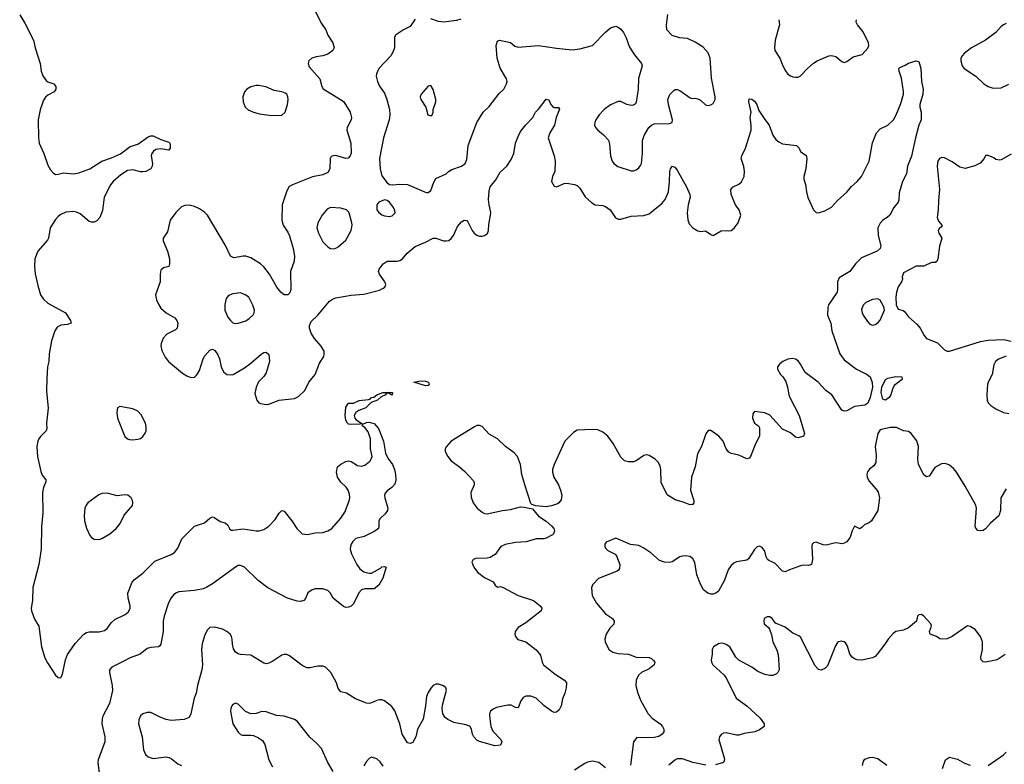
# Model space of a CAD drawing. Header units: inches. Extents: x 2293880 to 2522759, y 823965 to 1006879.
# Tile 81 of 256: x 2320490 to 2328156, y 932876 to 938670. Entities that reach past the tile are written whole.
import ezdxf

# ---------------------------------------------------------------- set-up
doc = ezdxf.new("R2010")
doc.units = ezdxf.units.IN
doc.header["$MEASUREMENT"] = 0
doc.layers.add('C3923', color=7, linetype='Continuous')

msp = doc.modelspace()

# ---------------------------------------------------------------- linework, layer by layer
at = {"layer": 'C3923', "color": 5}
for points, elevation in [([(2320490, 938707.4), (2320530, 938642.7), (2320598.7, 938510), (2320611.5, 938450), (2320648.3, 938330), (2320656.9, 938270), (2320670, 938233.8), (2320697, 938197), (2320710, 938186.7), (2320755.5, 938170), (2320770.2, 938150), (2320770.3, 938130), (2320759.5, 938110), (2320710, 938083.7), (2320690, 938066.1), (2320676, 938044), (2320648.4, 937968.4), (2320633.7, 937890), (2320636.6, 937750), (2320642.2, 937710), (2320678.7, 937630), (2320710, 937538), (2320730, 937501), (2320750, 937478), (2320770, 937466.8), (2320790, 937467.3), (2320830, 937478), (2320910, 937470.4), (2320950, 937477.4), (2321035.1, 937510), (2321130, 937568.9), (2321205.8, 937594.2), (2321274.1, 937625.9), (2321350, 937683), (2321410, 937700.4), (2321490, 937758), (2321510, 937767.3), (2321530, 937767.3), (2321590, 937738.8), (2321650, 937718), (2321658, 937710), (2321662.8, 937690), (2321661, 937670), (2321650, 937655.3), (2321590, 937665.1), (2321550, 937659.5), (2321532.2, 937647.8), (2321519.1, 937630), (2321513.4, 937610), (2321524, 937550), (2321522, 937530), (2321510.8, 937510), (2321470.8, 937490), (2321450, 937486.9), (2321430, 937485.4), (2321370, 937502), (2321330, 937495.7), (2321276.8, 937463.2), (2321216.5, 937410), (2321195.7, 937384.2), (2321147, 937290), (2321135.1, 937184.9), (2321114.9, 937130), (2321090, 937104.5), (2321070, 937094), (2321050, 937093.6), (2321030, 937100.5), (2320960.3, 937160.3), (2320933.5, 937173.5), (2320910, 937177.6), (2320850, 937171.9), (2320810, 937153.8), (2320790, 937138.2), (2320770, 937115.3), (2320728.4, 937050), (2320714, 936970), (2320705.7, 936954.3), (2320630.3, 936870), (2320609.1, 936810), (2320606, 936750), (2320610, 936691.3), (2320630, 936600.7), (2320652, 936530), (2320675.7, 936495.7), (2320710, 936463.2), (2320845.5, 936390), (2320884.9, 936330), (2320890.7, 936310), (2320862.3, 936297.7), (2320810, 936292.1), (2320782.3, 936277.7), (2320764.2, 936250), (2320737.7, 936170), (2320718.6, 936070), (2320716.6, 936010), (2320707.7, 935970), (2320700.9, 935879.1), (2320699.4, 935779.4), (2320711.9, 935648.1), (2320699.2, 935530), (2320702.2, 935490), (2320695.8, 935470), (2320652, 935428), (2320639.3, 935410), (2320630.1, 935389.9), (2320623.7, 935350), (2320627.5, 935270), (2320654.4, 935154.4), (2320666.2, 935126.2), (2320694.5, 935090), (2320694.2, 935074.2), (2320675.6, 935030), (2320668.8, 934990), (2320668.9, 934831.1), (2320660.3, 934730), (2320655.9, 934550), (2320639.2, 934430), (2320591.3, 934251.3), (2320589.5, 934150), (2320579.4, 934090), (2320580.9, 934070), (2320604.4, 934004.4), (2320640.2, 933950), (2320660.8, 933790), (2320685.8, 933705.8), (2320705.3, 933665.3), (2320770, 933568.5), (2320790, 933550.5), (2320811.4, 933548.6), (2320823.5, 933576.5), (2320847.7, 933690), (2320863.1, 933730), (2320923.1, 933816.9), (2320990, 933887.8), (2321010, 933900.6), (2321030, 933906), (2321110, 933906.7), (2321150, 933917.5), (2321170, 933933.8), (2321203.2, 933976.8), (2321230, 934002.3), (2321310, 934040.8), (2321336.4, 934063.6), (2321350.8, 934090), (2321349.8, 934110), (2321333.4, 934170), (2321333, 934207), (2321365.3, 934294.7), (2321384.8, 934315.2), (2321450, 934364.1), (2321542.8, 934457.2), (2321670, 934507.6), (2321695.4, 934524.6), (2321721.6, 934558.4), (2321753.6, 934630), (2321850, 934730.3), (2321930, 934754.9), (2321970, 934790.4), (2321990, 934800.5), (2322010, 934794), (2322050, 934764.9), (2322090, 934754.8), (2322110, 934736), (2322126.6, 934706.6), (2322139.1, 934699.1), (2322150, 934697.1), (2322230, 934709.2), (2322330, 934691.7), (2322353.5, 934693.5), (2322390, 934702), (2322430, 934728.9), (2322479.1, 934780.9), (2322510, 934831), (2322530, 934850.8), (2322550, 934846), (2322610, 934770.8), (2322647.2, 934710), (2322690, 934669.1), (2322730, 934664.2), (2322790, 934677.2), (2322850, 934679.2), (2322890, 934692.2), (2322920.5, 934710), (2322990, 934790.2), (2323020.9, 934839.1), (2323054.6, 934925.4), (2323059.1, 934950), (2323058.4, 934978.4), (2323047.5, 935010), (2323031.8, 935031.8), (2322990, 935072.4), (2322964.8, 935110), (2322955.8, 935150), (2322965.1, 935190), (2322990, 935212), (2323030, 935233.4), (2323050, 935238), (2323070, 935232.4), (2323120.9, 935201), (2323150, 935195.4), (2323162, 935198), (2323176.5, 935203.5), (2323211.1, 935228.9), (2323221, 935239), (2323233.5, 935270), (2323221.4, 935330), (2323221.2, 935410), (2323202.7, 935462.7), (2323177.6, 935497.6), (2323157.2, 935510), (2323159, 935519), (2323150, 935528), (2323137.5, 935522.5), (2323070, 935519.6), (2323050, 935523.6), (2323042.4, 935530), (2323030, 935554.5), (2323023.4, 935590), (2323030, 935654), (2323050, 935686), (2323090, 935687.3), (2323133.6, 935706.4), (2323206.3, 935713.7), (2323220.9, 935719.1), (2323229.4, 935730), (2323246.6, 935733.4), (2323270, 935750.4), (2323318, 935770), (2323392, 935770), (2323390, 935749.6), (2323350, 935768), (2323338, 935750), (2323304, 935736), (2323276, 935710), (2323227.3, 935692.7), (2323186, 935650), (2323130, 935629.3), (2323107.4, 935612.6), (2323093.4, 935590), (2323099.1, 935570), (2323110, 935557.3), (2323162, 935522), (2323190, 935536), (2323210, 935538.8), (2323230, 935534), (2323250, 935527.3), (2323283.8, 935490), (2323322.6, 935390), (2323337.4, 935297.4), (2323357.1, 935257.1), (2323393.2, 935210), (2323408.9, 935170), (2323416, 935130), (2323418.7, 935090), (2323410, 935057.2), (2323388, 935030), (2323350, 935004.7), (2323334.7, 934985.3), (2323330.3, 934970), (2323331.5, 934950), (2323355.5, 934870), (2323353.4, 934850), (2323334.6, 934825.4), (2323297.3, 934790), (2323284.9, 934770), (2323287.3, 934730), (2323284, 934710), (2323254.8, 934690), (2323173, 934650), (2323107.7, 934632.3), (2323082.6, 934610), (2323070.3, 934590), (2323064.9, 934570), (2323064, 934550), (2323072.6, 934512.6), (2323114.3, 934430), (2323137.8, 934397.8), (2323170, 934373.8), (2323210, 934362.3), (2323230, 934364.6), (2323298, 934402), (2323310, 934413), (2323330, 934416), (2323342, 934410), (2323316, 934324), (2323286, 934270), (2323250, 934240.5), (2323177.4, 934242.6), (2323150, 934233.3), (2323130, 934209.3), (2323090, 934123.7), (2323070, 934106.6), (2323050, 934098), (2323030, 934096), (2323010, 934103.7), (2322929.7, 934169.7), (2322907.3, 934210), (2322890, 934227.3), (2322850, 934240.5), (2322790, 934242), (2322766.4, 934233.6), (2322734, 934210), (2322714.7, 934165.3), (2322702.8, 934150), (2322676.1, 934143.9), (2322650, 934145.3), (2322575.1, 934170), (2322420.9, 934250), (2322345.7, 934305.7), (2322239.3, 934410), (2322210, 934423.4), (2322190, 934422), (2322170, 934410.7), (2321990, 934280.5), (2321945.9, 934254.1), (2321917.4, 934242.6), (2321850.8, 934229.2), (2321730, 934217.5), (2321710, 934210.6), (2321690, 934196.8), (2321668.7, 934171.3), (2321647.3, 934132.7), (2321614.8, 934030), (2321607.8, 933990), (2321606.9, 933910), (2321589.3, 933810.7), (2321582.2, 933797.8), (2321570, 933789.8), (2321510, 933784.6), (2321483.4, 933776.6), (2321427.3, 933732.7), (2321350, 933704.4), (2321290, 933674.2), (2321207.9, 933632.1), (2321189.2, 933610.8), (2321188.5, 933590), (2321209.7, 933490), (2321211.8, 933450), (2321188.9, 933350), (2321137.3, 933250), (2321131.6, 933230), (2321130.1, 933189.9), (2321152.2, 933090), (2321152.2, 933050), (2321100.2, 932910), (2321098.6, 932890), (2321110.3, 932790)], 180), ([(2322794, 938730), (2322839.2, 938639.2), (2322874, 938590), (2322889, 938549), (2322926.7, 938490), (2322937.1, 938450), (2322928.4, 938430), (2322890, 938401.7), (2322851, 938389), (2322797.7, 938382.3), (2322765.5, 938370), (2322740.5, 938350), (2322734.9, 938330), (2322744.5, 938304.5), (2322826.8, 938210), (2322842, 938150), (2322852.5, 938132.5), (2323001.3, 938041.3), (2323012.7, 938030), (2323063, 937950), (2323074.4, 937910), (2323070.3, 937889.7), (2323038.4, 937830), (2323037.6, 937810), (2323068.8, 937710), (2323070.3, 937630.3), (2323063.1, 937610), (2323048.3, 937591.7), (2323030, 937589.6), (2322950, 937612.3), (2322929.1, 937610.9), (2322915.6, 937604.4), (2322906.4, 937590), (2322904.9, 937510), (2322890, 937481.7), (2322850, 937462.3), (2322770, 937447.9), (2322614, 937386), (2322588, 937372), (2322570, 937337.2), (2322533.4, 937230), (2322531.6, 937110), (2322540.9, 937070), (2322576.5, 937016.5), (2322590, 936987.7), (2322618.2, 936890), (2322629.2, 936829.2), (2322628.1, 936790), (2322598, 936710), (2322601.7, 936570), (2322594, 936546), (2322576.3, 936530), (2322550, 936529.8), (2322522.7, 936550), (2322492.9, 936590), (2322434, 936690), (2322390, 936746), (2322364.5, 936770), (2322290, 936817.6), (2322251.1, 936831.1), (2322228.8, 936831.2), (2322156.2, 936816.2), (2322130, 936829.4), (2322092, 936912), (2321951.3, 937150), (2321930, 937172.2), (2321890, 937198.7), (2321850, 937217.5), (2321810, 937226), (2321776.9, 937223.1), (2321750, 937213.8), (2321704.4, 937170), (2321662, 937110), (2321640.5, 937019.5), (2321607.7, 936970), (2321608, 936950), (2321640.4, 936870), (2321655.5, 936810), (2321656, 936770), (2321650, 936748.7), (2321610, 936739), (2321590, 936722), (2321582.4, 936690), (2321584.9, 936630), (2321547.4, 936530), (2321555.6, 936490), (2321572.1, 936452.1), (2321590, 936426.4), (2321630, 936390.3), (2321698.8, 936350), (2321714, 936330), (2321722, 936310), (2321714.9, 936270), (2321704.2, 936255.8), (2321635.8, 936224.2), (2321606.8, 936193.2), (2321590.2, 936150), (2321588.2, 936131.8), (2321596.1, 936096.1), (2321623.2, 936043.2), (2321649.2, 936009.2), (2321758.7, 935918.7), (2321790, 935898), (2321810, 935890.5), (2321830, 935884.9), (2321850, 935887.7), (2321870, 935905.5), (2321890, 935940.7), (2321915.9, 936024.1), (2321928.8, 936051.2), (2321970, 936098), (2321990, 936105.5), (2322010, 936094.9), (2322030, 936066.8), (2322044.4, 936030), (2322058, 935970), (2322076.3, 935930), (2322102.8, 935910), (2322130, 935906), (2322152.7, 935910), (2322239.3, 935960.7), (2322290, 935996.9), (2322370, 936068.2), (2322390, 936079.3), (2322410, 936082), (2322430, 936064.7), (2322436, 936010), (2322410, 935922), (2322390, 935893.3), (2322348.8, 935851.2), (2322330.2, 935810), (2322321.8, 935761.8), (2322335.8, 935710), (2322350, 935692.7), (2322364.5, 935684.5), (2322410, 935675.3), (2322430, 935678.7), (2322510, 935710.3), (2322630, 935723.1), (2322661.4, 935738.5), (2322710, 935784), (2322742, 935850), (2322790, 935910.5), (2322823, 935997), (2322857.6, 936050), (2322861.6, 936070), (2322859.5, 936090), (2322836.9, 936130), (2322784, 936190), (2322758.9, 936230), (2322745.4, 936270), (2322745.1, 936290), (2322759.2, 936320.8), (2322810, 936370.4), (2322900.9, 936479.1), (2322924.4, 936495.6), (2322950, 936504.7), (2323070, 936526.4), (2323170, 936534.9), (2323290, 936564.9), (2323320.1, 936579.9), (2323334, 936590), (2323341.2, 936610), (2323332.7, 936630), (2323290, 936688.7), (2323283.7, 936710), (2323289.2, 936730), (2323319, 936770), (2323350, 936790.5), (2323430, 936790.4), (2323450, 936797.6), (2323470, 936810.5), (2323505.6, 936854.4), (2323570, 936904.2), (2323650, 936938.7), (2323709, 936970), (2323730.3, 936970.3), (2323790, 936950.4), (2323810, 936948.2), (2323830, 936953), (2323850, 936967.7), (2323868.5, 936991.5), (2323898.5, 937061.5), (2323930, 937097.3), (2323950, 937111), (2323970, 937107.3), (2323978, 937098), (2324012.9, 937030), (2324028.8, 937008.8), (2324050, 936992.9), (2324070, 936985.2), (2324090, 936984.9), (2324110, 936990.3), (2324132.5, 937007.5), (2324140.4, 937030), (2324143.3, 937076.7), (2324156.4, 937150), (2324157.3, 937170), (2324143.9, 937230), (2324140.3, 937270), (2324145.2, 937334.8), (2324153.5, 937370), (2324196.4, 937423.6), (2324230, 937483.1), (2324283.5, 937530), (2324317.6, 937582.4), (2324337.5, 937630), (2324350.8, 937710), (2324370, 937762), (2324390, 937800.4), (2324430, 937852.7), (2324486, 937910), (2324505.2, 937950), (2324530, 937974), (2324590, 938050.8), (2324610, 938046), (2324625.5, 938010), (2324644, 937990), (2324650, 937986), (2324686, 937986), (2324693.4, 937973.4), (2324666.7, 937910), (2324652.7, 937850), (2324616.3, 937790), (2324605.5, 937750), (2324652, 937610), (2324659.3, 937570), (2324657.3, 937490), (2324639.1, 937450), (2324630.7, 937410), (2324650, 937376), (2324670, 937370.7), (2324730, 937395.5), (2324750, 937399.1), (2324810, 937388.2), (2324830, 937379.3), (2324850, 937359.1), (2324892.8, 937292.8), (2324944.8, 937244.8), (2324970, 937230.4), (2325030, 937224.6), (2325050, 937217.7), (2325087, 937190), (2325129.2, 937129.2), (2325150, 937117.6), (2325170, 937117), (2325250, 937140.8), (2325350, 937146.9), (2325390, 937159.6), (2325410, 937173.8), (2325490, 937240.9), (2325515.8, 937270), (2325540.8, 937330), (2325549.8, 937410), (2325551.3, 937490), (2325555.6, 937510), (2325570, 937530.5), (2325590, 937522.4), (2325610, 937498), (2325682.4, 937370), (2325708, 937310), (2325709.1, 937290), (2325694.6, 937230), (2325686.6, 937166.6), (2325691.7, 937111.7), (2325702.6, 937082.6), (2325730, 937050.8), (2325770, 937028), (2325790, 937022), (2325830, 937027.3), (2325870, 936998.8), (2325890, 936990.7), (2325950, 937027.3), (2325990, 937030.8), (2326010, 937026.8), (2326030, 937031), (2326051.5, 937048.5), (2326082.7, 937090), (2326103.7, 937150), (2326092, 937190), (2326062.9, 937230), (2326030, 937309), (2326026.6, 937350), (2326044, 937370), (2326090, 937390.4), (2326110, 937408), (2326131.1, 937450), (2326133.3, 937490), (2326127.3, 937527.3), (2326107, 937590), (2326111.8, 937610), (2326141.6, 937670), (2326184, 937810), (2326184.8, 937850), (2326178, 937910), (2326185.6, 937950), (2326167.3, 938030), (2326170, 938054.8), (2326190, 938052.7), (2326210, 938036.4), (2326228.5, 938010), (2326244.4, 937964.4), (2326290, 937893.4), (2326324.4, 937850), (2326352.4, 937772.4), (2326376.9, 937736.9), (2326399.6, 937719.6), (2326430, 937705.3), (2326538, 937690), (2326558.8, 937670), (2326570, 937644.7), (2326612.5, 937612.5), (2326619.1, 937590), (2326610.5, 937510.5), (2326593.7, 937450), (2326594.9, 937430), (2326607.8, 937387.8), (2326614.6, 937330), (2326627.1, 937287.1), (2326670.3, 937190.3), (2326690, 937170.5), (2326710, 937166.7), (2326757.4, 937182.6), (2326810, 937212), (2326855.7, 937264.3), (2326930, 937329.1), (2326966.6, 937373.4), (2327010, 937410.3), (2327043.5, 937450), (2327104.5, 937570), (2327130, 937710.7), (2327160.4, 937790), (2327190, 937821.7), (2327250, 937850.2), (2327292, 937890), (2327314.5, 937930), (2327350, 938019.1), (2327369.7, 938089.7), (2327370.9, 938110.9), (2327356, 938216), (2327336.2, 938270), (2327333.2, 938290), (2327341.6, 938298.4), (2327384.8, 938315.2), (2327410, 938333.1), (2327470.6, 938350.6), (2327490, 938344.7), (2327506.4, 938290), (2327511.8, 938190), (2327524.9, 938130), (2327522.6, 938090), (2327499.1, 938010), (2327497.3, 937990), (2327508.2, 937950), (2327507.7, 937890), (2327490, 937848.7), (2327463.1, 937750), (2327432.2, 937607.8), (2327401.3, 937530), (2327394.9, 937470), (2327363.6, 937410), (2327337.1, 937322.9), (2327334.4, 937265.6), (2327328.2, 937250), (2327294.9, 937210), (2327264, 937150), (2327242.8, 937130), (2327210, 937109.3), (2327190, 937086), (2327170.4, 937050), (2327173.8, 936990), (2327194.3, 936910), (2327190.3, 936890), (2327164.9, 936870), (2327043.6, 936816.4), (2326997, 936770), (2326952.7, 936710), (2326870, 936660.7), (2326856, 936630), (2326858, 936570), (2326854.7, 936550), (2326787.8, 936452.2), (2326781.3, 936430), (2326779.6, 936370), (2326806, 936310), (2326814, 936250), (2326875.5, 936070), (2326910, 936023), (2327006, 935950), (2327089.2, 935909.2), (2327111.5, 935891.5), (2327127, 935847), (2327130.6, 935810), (2327110.5, 935729.5), (2327093.2, 935686.8), (2327070.1, 935669.9), (2326990, 935660.3), (2326930, 935626.9), (2326910, 935624.2), (2326891.1, 935631.1), (2326814, 935750), (2326765.5, 935785.5), (2326706.3, 935850), (2326604.6, 935924.6), (2326570, 935989.4), (2326550, 936016.2), (2326530, 936029.6), (2326506.3, 936033.7), (2326470, 936027.6), (2326431, 936010), (2326407.9, 935992.1), (2326391, 935970), (2326390.7, 935950), (2326413, 935910), (2326431.3, 935891.3), (2326454.4, 935854.4), (2326468.7, 935810), (2326477.6, 935750), (2326485.3, 935730), (2326559.5, 935590), (2326599.1, 935450), (2326591.3, 935430), (2326550, 935417.2), (2326530, 935421.2), (2326490, 935455.1), (2326430, 935483.7), (2326330, 935591.8), (2326290, 935612), (2326210, 935622), (2326197.3, 935602.7), (2326194, 935570), (2326210, 935531.3), (2326242, 935510), (2326250, 935494), (2326251, 935430), (2326219.1, 935370), (2326180.7, 935270), (2326170, 935257.2), (2326150, 935253.2), (2326090, 935282.7), (2326030, 935294), (2326010, 935305.1), (2325989.7, 935330), (2325966, 935390), (2325933.3, 935430), (2325870, 935474), (2325850, 935472.7), (2325832.1, 935447.9), (2325798.9, 935350), (2325767.4, 935292.6), (2325749.1, 935190), (2325721.1, 935110), (2325713, 935010), (2325739.3, 934930), (2325739.3, 934910), (2325730, 934898), (2325723.4, 934896.6), (2325710, 934895.6), (2325656.3, 934916.3), (2325592.9, 934932.9), (2325530, 934973.2), (2325484.5, 935070), (2325482, 935170), (2325477.1, 935197.1), (2325463.3, 935223.3), (2325436.2, 935250), (2325390, 935278), (2325370, 935283.5), (2325350, 935278.3), (2325290, 935237.8), (2325270, 935229.8), (2325230, 935228.8), (2325198.3, 935238.3), (2325170, 935266.3), (2325110, 935371.3), (2325068.5, 935428.5), (2325030, 935459.8), (2324990, 935478.2), (2324950, 935481.6), (2324830, 935476), (2324801.5, 935458.5), (2324734.7, 935390), (2324650.2, 935210), (2324638.9, 935170), (2324638.9, 935150), (2324649.2, 935110), (2324683.6, 935050), (2324699.6, 935010), (2324710.3, 934970), (2324706.6, 934933.4), (2324688.7, 934911.3), (2324676.5, 934903.5), (2324630, 934888), (2324590, 934880.5), (2324508, 934888), (2324478, 934898), (2324470, 934906), (2324421.8, 935050), (2324399.3, 935130), (2324388.5, 935210), (2324365.8, 935270), (2324340.6, 935300.6), (2324273, 935350), (2324210, 935409.6), (2324144.7, 935444.7), (2324090, 935505.1), (2324070, 935513.3), (2324050, 935511.5), (2324030, 935502.4), (2323849.2, 935390.8), (2323813.7, 935350), (2323803.7, 935330), (2323803.6, 935310), (2323822.8, 935270), (2323850, 935236.5), (2323914.4, 935190), (2323954.6, 935154.6), (2324022.3, 935082.3), (2324028.5, 935070), (2324028.5, 935050), (2324002.6, 934990), (2324004.4, 934955.6), (2324020.2, 934910), (2324052.2, 934870), (2324090, 934838.9), (2324110, 934828.9), (2324130, 934825.7), (2324248.6, 934851.4), (2324310, 934859), (2324390, 934878.7), (2324418, 934878), (2324483.6, 934863.6), (2324530, 934806.8), (2324590, 934768.2), (2324633.4, 934730), (2324647.3, 934710), (2324653.4, 934690), (2324646.8, 934670), (2324638.4, 934661.6), (2324590, 934634.5), (2324570, 934629.6), (2324510, 934629.6), (2324432.6, 934607.4), (2324350, 934602.8), (2324270, 934587.6), (2324235.8, 934570), (2324191.3, 934508.7), (2324153.7, 934486.3), (2324130, 934479.5), (2324041.3, 934478.7), (2324021, 934470), (2324010.7, 934450), (2324026, 934410), (2324054.9, 934370), (2324110, 934328.5), (2324175.3, 934295.3), (2324190.5, 934270.5), (2324210, 934254.8), (2324230, 934260.5), (2324250, 934254.4), (2324370.2, 934190.2), (2324490, 934150.3), (2324541.6, 934110), (2324554.9, 934090), (2324550.6, 934070), (2324430, 933977.6), (2324370, 933939.5), (2324348.5, 933910), (2324346, 933890), (2324350.5, 933870.5), (2324368.2, 933848.2), (2324430.4, 933830.4), (2324510, 933767), (2324544.8, 933724.8), (2324557.1, 933670), (2324569, 933649), (2324657.7, 933577.7), (2324730.6, 933530), (2324746.4, 933510), (2324745.7, 933470), (2324734.6, 933430), (2324714.7, 933385.3), (2324705.7, 933330), (2324690, 933299.6), (2324670, 933281.3), (2324650, 933280.5), (2324630, 933289.7), (2324570, 933332.6), (2324510, 933389.7), (2324470, 933407.1), (2324430, 933406), (2324410, 933397), (2324390.4, 933370), (2324370, 933316), (2324350, 933316.9), (2324315.3, 933335.3), (2324290, 933335.7), (2324203.1, 933316.9), (2324175, 933305), (2324155.5, 933290), (2324147.7, 933270), (2324147.7, 933252.3), (2324157.2, 933170), (2324173.8, 933133.8), (2324235.8, 933070), (2324244.4, 933050), (2324234.3, 933025.7), (2324190, 933019.7), (2324070, 933052.7), (2324050, 933065.3), (2324026.3, 933090), (2324015.2, 933110), (2324007.2, 933150), (2323994, 933174), (2323964.5, 933184.5), (2323870, 933201.8), (2323824.2, 933224.2), (2323801.6, 933241.6), (2323783.7, 933270), (2323779.6, 933310), (2323782.5, 933337.5), (2323813.4, 933453.4), (2323807.3, 933470), (2323790, 933485.6), (2323750, 933500.7), (2323730, 933500.9), (2323710, 933489.4), (2323690, 933469.4), (2323670, 933435.1), (2323656.7, 933403.3), (2323650.2, 933330), (2323630, 933227), (2323587, 933150), (2323573.4, 933090), (2323559.4, 933060.6), (2323550, 933047), (2323530, 933037.6), (2323510, 933043.6), (2323467.8, 933110), (2323450.5, 933190.5), (2323411.8, 933291.8), (2323386.7, 933326.7), (2323330, 933369.7), (2323310, 933377.4), (2323290, 933378.3), (2323270, 933373.7), (2323230, 933354), (2323210, 933349.7), (2323190, 933352.4), (2323104.9, 933384.9), (2323034, 933430), (2322990, 933440.5), (2322970, 933466), (2322956.5, 933510), (2322913.5, 933590), (2322870, 933633), (2322850, 933640.5), (2322810, 933639.7), (2322750, 933626.9), (2322726.1, 933626.1), (2322690, 933644.2), (2322590, 933720.7), (2322570, 933729.6), (2322550, 933731.2), (2322530, 933726.6), (2322460.2, 933679.8), (2322430, 933663.5), (2322410, 933659.1), (2322390, 933663.1), (2322290, 933725.3), (2322210, 933729.8), (2322190, 933736.4), (2322169.9, 933749.9), (2322155.7, 933775.7), (2322147.1, 933810), (2322144.8, 933850), (2322139.3, 933870), (2322127.7, 933887.7), (2322102, 933910), (2322070, 933928.7), (2322010, 933944.2), (2321970, 933939.7), (2321950, 933920.7), (2321930, 933876), (2321910, 933813.2), (2321906, 933770), (2321912.4, 933650), (2321909.1, 933610.9), (2321874.6, 933490), (2321863.6, 933430), (2321848.6, 933391.4), (2321823.6, 933270), (2321810, 933240.7), (2321770, 933225.1), (2321670, 933218), (2321630, 933225.4), (2321583, 933243), (2321510, 933278.9), (2321481.4, 933278.6), (2321450, 933269.6), (2321430, 933252.3), (2321417.8, 933222.2), (2321415.5, 933190), (2321442.9, 933090), (2321453.8, 932990), (2321470, 932952.7), (2321490, 932933.7), (2321530, 932920.2), (2321630, 932935.3), (2321650, 932930.4), (2321670, 932922.4), (2321720.9, 932880.9), (2321750, 932866.3)], 220), ([(2323570, 938674.7), (2323530, 938617), (2323477.3, 938590), (2323416, 938550), (2323408.2, 938531.8), (2323407.2, 938450), (2323398.2, 938421.8), (2323379.5, 938390), (2323285.7, 938290), (2323267.2, 938250), (2323265.7, 938230), (2323274.6, 938190), (2323292.1, 938152.1), (2323330, 938099.1), (2323348.2, 938048.2), (2323368.8, 937971.2), (2323372.6, 937930), (2323367.7, 937890), (2323322.3, 937750), (2323290.3, 937590), (2323296, 937510), (2323310, 937454.8), (2323350, 937401), (2323368, 937388), (2323390, 937384.9), (2323450, 937390.5), (2323510, 937387.7), (2323654.8, 937325.2), (2323670, 937324.9), (2323690, 937341), (2323713.1, 937406.9), (2323730, 937433.4), (2323809.5, 937470.5), (2323829.2, 937490), (2323854.9, 937505.1), (2323930, 937530.4), (2323959.5, 937550), (2323970, 937582), (2323982, 937690), (2324049.6, 937870), (2324098, 937950), (2324144.8, 937995.2), (2324224.2, 938095.8), (2324258, 938130), (2324281.3, 938170), (2324284.7, 938190), (2324279.7, 938210), (2324230, 938293.2), (2324206.6, 938370), (2324198.4, 938470), (2324210, 938502), (2324226, 938510), (2324310, 938492.7), (2324345.1, 938465.1), (2324370, 938455.8), (2324530, 938470.3), (2324670, 938447.4), (2324790, 938434.9), (2324850, 938444.6), (2324950, 938470.4), (2325050, 938573.4), (2325090, 938607.3), (2325130, 938618.8), (2325150, 938610.7), (2325170, 938595.5), (2325190.2, 938570.2), (2325212.4, 938530), (2325236.7, 938456.7), (2325275.9, 938395.9), (2325331, 938330), (2325336, 938310), (2325308.4, 938211.6), (2325306, 938130), (2325290.5, 938029.5), (2325284, 938016), (2325270, 938004), (2325250, 938002.7), (2325218, 938010), (2325170, 938032.7), (2325150, 938032.3), (2325090, 938006.3), (2325040.4, 937970), (2325002, 937930), (2324975.3, 937890), (2324967.2, 937870), (2324965.3, 937850), (2324973, 937830), (2324990, 937810.6), (2325035.1, 937775.1), (2325072.9, 937732.9), (2325081.7, 937701.7), (2325088.4, 937610), (2325103, 937570), (2325116.3, 937550), (2325147.7, 937527.7), (2325250, 937494.4), (2325270, 937494.9), (2325290, 937502), (2325310, 937516.3), (2325324.2, 937535.8), (2325330, 937552), (2325337.7, 937630), (2325337.6, 937730), (2325351.4, 937768.6), (2325387.7, 937832.3), (2325410, 937850.4), (2325430, 937859.5), (2325550, 937862), (2325569.3, 937870.7), (2325572.3, 937890), (2325540.9, 938010), (2325536, 938050), (2325552.9, 938087.1), (2325582, 938118), (2325594, 938126), (2325610, 938126.8), (2325630, 938119.1), (2325710, 938062), (2325730, 938056.3), (2325750, 938060.7), (2325770, 938055.5), (2325790, 938043.8), (2325830, 938007.3), (2325850, 938002.8), (2325870, 938006.8), (2325890, 938018.8), (2325904.5, 938050), (2325905.1, 938070), (2325876.2, 938216.2), (2325864.5, 938370), (2325850, 938411.5), (2325810, 938456.9), (2325750, 938495.4), (2325690, 938523.6), (2325626, 938530), (2325570, 938546.6), (2325529.5, 938590), (2325526, 938630), (2325535.1, 938710)], 240), ([(2323925.1, 938674.9), (2323890, 938663.6), (2323790, 938651.6), (2323750, 938656.9), (2323690, 938677.3)], 240), ([(2326401.5, 938670), (2326404.6, 938630), (2326372, 938510), (2326365.9, 938454.2), (2326368.8, 938430), (2326408.5, 938370), (2326430.3, 938310.3), (2326451.8, 938271.8), (2326470, 938247.3), (2326490, 938233), (2326510, 938224.9), (2326530, 938223), (2326550, 938223.8), (2326570, 938232.7), (2326626.7, 938293.3), (2326670, 938331.8), (2326699.3, 938350), (2326790, 938388), (2326810.5, 938390.5), (2326844, 938384), (2326890, 938344.7), (2326910, 938338), (2326930, 938346), (2326978, 938382), (2327050, 938398), (2327091.9, 938448.1), (2327100.9, 938470), (2327099.5, 938490), (2327056.1, 938576.1), (2327012.3, 938630), (2327002.7, 938650), (2327005.2, 938670)], 240), ([(2328170, 938639.5), (2328150, 938629.6), (2328130, 938616.2), (2328090.2, 938569.8), (2328010.4, 938510), (2327900.7, 938450), (2327844.9, 938410), (2327827.7, 938390), (2327818, 938370), (2327816.3, 938350), (2327828.2, 938310), (2327843, 938290), (2327934.4, 938230), (2327995.8, 938170), (2328030, 938149.1), (2328070, 938137.7), (2328130, 938140.9), (2328190, 938168.7)], 240), ([(2328210, 937622.9), (2328130, 937579), (2328118, 937578), (2328090, 937582), (2328074.8, 937594.8), (2328030, 937613.2), (2328010, 937614), (2327998, 937590), (2327967.1, 937552.9), (2327927.1, 937532.9), (2327850, 937512.7), (2327810, 937523.6), (2327750, 937565.1), (2327690, 937595.6), (2327670, 937597.6), (2327650, 937589.2), (2327639.3, 937570), (2327632.4, 937530), (2327650.3, 937350), (2327642.3, 937262.3), (2327641.3, 937190), (2327633.4, 937130), (2327643.4, 937103.4), (2327671, 937069), (2327663.6, 937056.4), (2327650, 937048.7), (2327640.7, 937030), (2327645.5, 937010), (2327668, 936970), (2327651.8, 936908.2), (2327639.3, 936810), (2327630, 936789), (2327618, 936782), (2327590, 936779.7), (2327530, 936753), (2327470, 936751.8), (2327370, 936699.3), (2327361.7, 936670), (2327363.1, 936650), (2327356, 936630), (2327329.5, 936590.5), (2327317.4, 936550), (2327312, 936510), (2327312.5, 936452.5), (2327330, 936418), (2327367.9, 936407.9), (2327379.3, 936399.3), (2327410, 936358.8), (2327477.2, 936297.2), (2327500.4, 936270), (2327531.7, 936211.7), (2327550, 936190.6), (2327635.9, 936155.9), (2327690, 936101.6), (2327710, 936090.4), (2327730, 936090.4), (2327970, 936166), (2328030, 936177.6), (2328150, 936181.1), (2328210, 936168.2)], 240), ([(2328170, 936051.8), (2328110, 936027.6), (2328086.7, 936010), (2328075.4, 935984.6), (2328061.5, 935910), (2328029.3, 935850.7), (2328025.3, 935834.7), (2328019.8, 935750), (2328023.2, 935710), (2328030.2, 935690), (2328050, 935668.3), (2328090, 935641.8), (2328150, 935614), (2328190, 935605.4)], 240), ([(2328170, 935020.9), (2328129.2, 934950.8), (2328124.9, 934850), (2328113, 934810), (2328047.7, 934752.3), (2328010, 934709.3), (2327990, 934696), (2327970, 934692.7), (2327950, 934695.3), (2327934.8, 934714.8), (2327929.5, 934729.5), (2327938, 934870), (2327933.4, 934893.4), (2327850, 935040.5), (2327783, 935150), (2327759, 935179), (2327730, 935202.9), (2327710, 935211.6), (2327690, 935215.6), (2327666.7, 935213.3), (2327614, 935186), (2327570, 935117.2), (2327550, 935112.7), (2327530, 935129.4), (2327486.6, 935210), (2327482.4, 935250), (2327486.6, 935350), (2327473.6, 935393.6), (2327431.1, 935451.1), (2327410, 935464.5), (2327370, 935472), (2327315.6, 935495.6), (2327270, 935497.6), (2327198, 935482), (2327190, 935478.4), (2327170, 935449.4), (2327150.2, 935350.2), (2327158.3, 935281.7), (2327154.6, 935225.4), (2327140.3, 935199.7), (2327107, 935173), (2327090, 935151.6), (2327085.2, 935130), (2327089.2, 935109.2), (2327101.8, 935081.8), (2327157.7, 935017.7), (2327172.7, 934992.7), (2327183.7, 934950), (2327170.3, 934850), (2327122.8, 934770), (2327104.1, 934755.9), (2327070, 934742.9), (2327050, 934720.9), (2327030, 934709), (2326990, 934728.7), (2326970, 934694), (2326955.8, 934644.2), (2326930, 934606.6), (2326910, 934598), (2326890, 934592.7), (2326850, 934599.3), (2326830, 934598), (2326770, 934582.4), (2326744.9, 934584.9), (2326690, 934605.2), (2326670, 934599), (2326661, 934590), (2326657.3, 934570), (2326662, 934470), (2326654.8, 934430), (2326630, 934422.7), (2326590, 934425.2), (2326570, 934421.2), (2326482, 934390), (2326450, 934373.2), (2326430, 934379.3), (2326370, 934440.7), (2326322, 934462), (2326313.2, 934470), (2326302, 934490), (2326290, 934535.3), (2326270, 934564), (2326250, 934574), (2326230.9, 934569.1), (2326210, 934548.7), (2326165.2, 934474.8), (2326150, 934465.2), (2326070, 934451.6), (2326050, 934440.7), (2326030, 934422), (2326004.9, 934390), (2325976, 934310), (2325930, 934222.7), (2325910, 934207.3), (2325890, 934200.7), (2325870, 934199.6), (2325847.1, 934207.1), (2325814, 934234), (2325790, 934279), (2325762.4, 934350), (2325745.4, 934445.4), (2325730, 934475.3), (2325710, 934493.2), (2325670, 934498.4), (2325650, 934496.3), (2325630, 934491.1), (2325569.2, 934450.8), (2325550, 934445.6), (2325510, 934447.8), (2325470, 934461), (2325402.9, 934522.9), (2325350, 934558.4), (2325310, 934578.4), (2325245.8, 934585.8), (2325130, 934635.1), (2325055.6, 934604.4), (2325045.7, 934590), (2325045.2, 934570), (2325050, 934557.3), (2325070, 934540.3), (2325126.8, 934510), (2325137.6, 934497.6), (2325163, 934430), (2325159.3, 934400.7), (2325152.8, 934387.2), (2325141.1, 934378.9), (2324997.5, 934322.5), (2324950, 934273.2), (2324941.6, 934250), (2324948.2, 934190), (2324980.7, 934130), (2325050, 934047.3), (2325106, 934010), (2325117.3, 933990), (2325114.6, 933965.4), (2325084.4, 933935.6), (2325054.9, 933890), (2325046, 933850), (2325048.2, 933830), (2325078, 933770), (2325108.1, 933748.1), (2325150, 933739.6), (2325230, 933732.9), (2325290, 933708.9), (2325390, 933707.2), (2325410, 933698.7), (2325425.1, 933685.1), (2325433.7, 933670), (2325430, 933649.6), (2325390, 933618), (2325330.3, 933589.7), (2325308.5, 933570), (2325290.3, 933530), (2325287.7, 933490), (2325303.1, 933430), (2325326.3, 933370), (2325382.3, 933270), (2325413.9, 933233.9), (2325475.8, 933190), (2325494.4, 933170), (2325503.8, 933150), (2325504.9, 933130), (2325499, 933121), (2325490.7, 933110), (2325466.4, 933093.6), (2325430, 933085.1), (2325370, 933082), (2325294.4, 933085.6), (2325268.6, 933051.4), (2325244.9, 932870)], 240), ([(2328162, 933730), (2328101, 933690), (2328010, 933669.8), (2327990, 933672.3), (2327974.5, 933690), (2327971.8, 933710), (2327985.1, 933770), (2327985.1, 933830), (2327969.5, 933870), (2327930, 933925.2), (2327890, 933948.7), (2327870, 933954), (2327750, 933869.4), (2327710, 933852.3), (2327670, 933849), (2327653.2, 933853.2), (2327628, 933870), (2327578, 933890), (2327574, 933910), (2327589.2, 933950), (2327582.7, 933970), (2327528.7, 934030), (2327510, 934041.2), (2327490, 934039), (2327481, 934030), (2327471, 933990), (2327410, 933937.2), (2327370, 933919.5), (2327310.5, 933909.5), (2327290, 933893.2), (2327250.5, 933850), (2327226, 933810), (2327166.9, 933733.1), (2327150, 933716), (2327130, 933704.5), (2327045.6, 933685.6), (2327010, 933689.2), (2326990, 933697), (2326970, 933709.4), (2326952.5, 933732.5), (2326935.2, 933795.2), (2326920.5, 933820.5), (2326910, 933829.4), (2326890, 933835.1), (2326864.7, 933830), (2326855.9, 933824.1), (2326841.1, 933798.9), (2326778.7, 933641.3), (2326759.5, 933620.5), (2326730, 933609.3), (2326710, 933613.2), (2326683.1, 933643.1), (2326570, 933864.5), (2326555.5, 933875.5), (2326510, 933895.8), (2326450, 933942), (2326374, 933974), (2326348.7, 934010), (2326330, 934024), (2326310, 934024), (2326287.3, 934010), (2326282.8, 933990), (2326286.8, 933970), (2326321, 933941), (2326327.7, 933927.7), (2326343.8, 933883.8), (2326353, 933830), (2326384, 933764), (2326394.9, 933730), (2326402.4, 933610), (2326393, 933590), (2326381.1, 933578.9), (2326352.9, 933567.1), (2326330, 933566.9), (2326290, 933575.6), (2326237.3, 933597.3), (2326190, 933631.5), (2326090, 933685.2), (2326065.2, 933710), (2326019.3, 933790), (2325990, 933809.5), (2325970, 933815.1), (2325950, 933818), (2325930, 933812.7), (2325890.7, 933789.3), (2325881, 933770), (2325880.7, 933730), (2325874, 933690), (2325874.8, 933670), (2325886, 933650), (2325973.3, 933573.3), (2325990.3, 933550.3), (2326067.7, 933390), (2326151.3, 933330), (2326254.9, 933234.9), (2326286.8, 933190), (2326286, 933170), (2326250, 933143.7), (2326212.1, 933127.9), (2326130, 933116), (2326090, 933103.7), (2326070, 933103.7), (2325990, 933120.9), (2325970, 933119.3), (2325950, 933109), (2325937.3, 933090), (2325933.4, 933070), (2325974.4, 932925.6), (2325977.3, 932910), (2325970, 932889), (2325908.2, 932871.8)], 260), ([(2322930, 932821.2), (2322889.6, 932890), (2322838.5, 932998.5), (2322801.7, 933041.7), (2322747.6, 933087.6), (2322650, 933211.8), (2322630, 933225.1), (2322550, 933251.3), (2322490, 933256.2), (2322410, 933285.6), (2322374.2, 933285.8), (2322330, 933271.8), (2322289.7, 933269.7), (2322247.1, 933287.1), (2322190, 933343.7), (2322170, 933353.2), (2322150, 933341.2), (2322142, 933330), (2322133, 933310), (2322130.5, 933290), (2322150.5, 933190), (2322190, 933126.8), (2322208.5, 933108.5), (2322223.1, 933103.1), (2322290, 933103.8), (2322310, 933099.3), (2322350, 933082), (2322380.9, 933060.9), (2322399.1, 933030), (2322428.4, 932910), (2322457.2, 932857.2)], 240), ([(2323320.8, 932860.8), (2323295.2, 932895.2), (2323270, 932918), (2323230, 932932.3), (2323210, 932921.2), (2323190, 932899), (2323170, 932862)], 240), ([(2325831.8, 932868.2), (2325731.1, 932891.1), (2325650, 932919.6), (2325610, 932918), (2325590, 932908), (2325544.4, 932870)], 260), ([(2327052.5, 932867.5), (2327059.3, 932900.7), (2327070, 932916), (2327106, 932930), (2327130, 932932.7), (2327170, 932920.5), (2327242, 932870)], 260), ([(2327675.3, 932844.7), (2327699, 932910), (2327729.5, 932930.5), (2327790, 932915.5), (2327844.8, 932884.8), (2327890, 932868.8)], 260), ([(2328030, 932866.4), (2328149.4, 932950), (2328169.6, 932970)], 260), ([(2325051.3, 932850), (2324998, 932890), (2324950, 932900.4), (2324910, 932892.4), (2324890, 932883.5), (2324809, 932831)], 240)]:
    msp.add_lwpolyline(points, dxfattribs=dict(at, elevation=elevation))
for points, elevation in [([(2322350, 938157.6), (2322330, 938157.6), (2322290, 938147.1), (2322259.3, 938130), (2322241.1, 938110), (2322227.9, 938070), (2322228.9, 938030), (2322246.7, 937990), (2322270, 937968.4), (2322310, 937950.4), (2322356.5, 937936.5), (2322450, 937924), (2322530, 937927.4), (2322556.3, 937950), (2322575.6, 938010), (2322580.9, 938050), (2322578, 938070), (2322569.5, 938089.5), (2322558, 938098), (2322530, 938109.4), (2322470, 938119.5), (2322407.6, 938147.6)], 220), ([(2323690, 938158), (2323670, 938154), (2323614.8, 938090), (2323607.7, 938070), (2323614, 938050), (2323651.3, 937990), (2323667.3, 937930), (2323690, 937921), (2323702, 937930), (2323708.7, 937950), (2323708, 937970), (2323729.4, 938030), (2323729.5, 938050), (2323710, 938128)], 260), ([(2322910, 937209.6), (2322883.2, 937196.8), (2322844.9, 937150), (2322810.3, 937090), (2322804.6, 937050), (2322816.5, 937010), (2322850, 936940.5), (2322890, 936903), (2322910, 936890.5), (2322930, 936888.2), (2322950, 936892.4), (2322970, 936903.1), (2323030, 936955.5), (2323069.7, 937030), (2323077.4, 937070), (2323076.3, 937090), (2323058, 937158), (2323051.5, 937171.5), (2323033.2, 937190), (2322990, 937203.6)], 240), ([(2323330, 937269.2), (2323286, 937250), (2323271, 937230), (2323270.8, 937210), (2323271, 937190), (2323286, 937170), (2323310, 937150.8), (2323330, 937144.9), (2323370, 937139.1), (2323390, 937144.9), (2323412, 937168), (2323410, 937186), (2323399.3, 937210), (2323370, 937249.2), (2323350, 937262.7)], 240), ([(2322210, 936544.7), (2322150, 936536.3), (2322116.5, 936523.5), (2322098.7, 936501.3), (2322086, 936454), (2322087.7, 936410), (2322110, 936355.5), (2322130, 936328.2), (2322150, 936312.4), (2322170, 936305.7), (2322190, 936308.9), (2322250, 936326), (2322276.2, 936343.8), (2322306.4, 936373.6), (2322314.7, 936390), (2322317.4, 936410), (2322305.1, 936450), (2322272.8, 936510), (2322246.6, 936530)], 240), ([(2327170, 936497), (2327130, 936494), (2327077.3, 936470), (2327057.1, 936450), (2327044.2, 936415.8), (2327048.7, 936390), (2327058, 936370), (2327090, 936321.6), (2327110, 936301.6), (2327130, 936292.7), (2327150, 936297.1), (2327170, 936310.4), (2327190, 936332.4), (2327222.9, 936410), (2327216.9, 936436.9), (2327190, 936488.7)], 240), ([(2323650, 935821.3), (2323558, 935850), (2323610, 935859.5), (2323650, 935858.7), (2323673, 935850), (2323677.1, 935830), (2323670, 935824.2)], 180), ([(2327230, 935709.8), (2327210, 935716.9), (2327197, 935770), (2327201.6, 935810), (2327229.4, 935870.6), (2327250, 935880.2), (2327310, 935892.5), (2327358.8, 935890), (2327359.3, 935870), (2327297, 935823), (2327284.4, 935795.6), (2327272.9, 935750), (2327258.6, 935730)], 220), ([(2321270, 935659.3), (2321251.3, 935650), (2321246.9, 935613.1), (2321252, 935570), (2321307.5, 935427.5), (2321328.7, 935408.7), (2321344.7, 935404.7), (2321370, 935401.6), (2321410, 935404.9), (2321430, 935410.7), (2321450, 935426), (2321467.8, 935452.2), (2321474, 935470), (2321475.1, 935504.9), (2321469.7, 935530), (2321435.4, 935595.4), (2321410, 935623), (2321370, 935641.1)], 220), ([(2321170, 934984.7), (2321130, 934983.5), (2321106.3, 934973.7), (2321020.4, 934910), (2321006.5, 934893.5), (2320997.4, 934870), (2320992.7, 934810), (2320995.2, 934770), (2321010, 934714), (2321037, 934657), (2321050, 934640.7), (2321070, 934628.2), (2321110, 934624.9), (2321130, 934632.2), (2321191.5, 934668.5), (2321241.3, 934710), (2321272.4, 934750), (2321304.1, 934815.9), (2321367.3, 934890), (2321371.6, 934910), (2321367.3, 934930), (2321357, 934950), (2321332.7, 934970), (2321310, 934973), (2321250, 934964.2)], 220)]:
    msp.add_lwpolyline(points, close=True, dxfattribs=dict(at, elevation=elevation))

doc.saveas('drawing.dxf')
